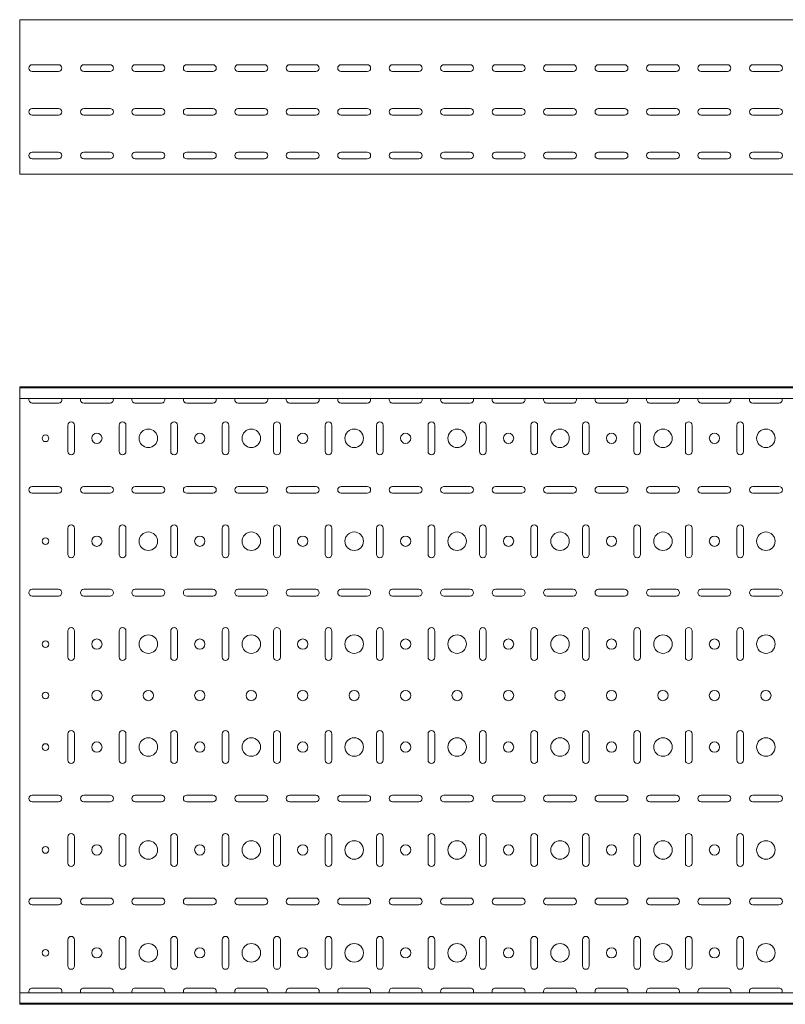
# Model space of a CAD drawing. Header units: millimetres. Extents: x -794 to 3872, y -6969 to -947.
# Tile 3 of 19: x 872 to 1616, y -6969 to -6012. Entities that reach past the tile are written whole.
import ezdxf

# ---------------------------------------------------------------- set-up
doc = ezdxf.new("R2010")
doc.units = ezdxf.units.MM

msp = doc.modelspace()

# ---------------------------------------------------------------- linework, layer by layer
at = {"color": 7, "linetype": 'Continuous', "lineweight": 15}
for p, q in [((3872.2, -6011.74), (872.2, -6011.74)), ((872.2, -6018.36), (872.2, -6011.74)), ((872.2, -6020.74), (872.2, -6018.36)), ((872.2, -6024.32), (872.2, -6020.74)), ((872.2, -6026.05), (872.2, -6024.32)), ((872.2, -6159.04), (872.2, -6026.05)), ((884.45, -6055.49), (909.95, -6055.49)), ((934.45, -6055.49), (959.95, -6055.49)), ((984.45, -6055.49), (1009.95, -6055.49)), ((1034.45, -6055.49), (1059.95, -6055.49)), ((1084.45, -6055.49), (1109.95, -6055.49)), ((1134.45, -6055.49), (1159.95, -6055.49)), ((1184.45, -6055.49), (1209.95, -6055.49)), ((1234.45, -6055.49), (1259.95, -6055.49)), ((1284.45, -6055.49), (1309.95, -6055.49)), ((1334.45, -6055.49), (1359.95, -6055.49)), ((1384.45, -6055.49), (1409.95, -6055.49)), ((1434.45, -6055.49), (1459.95, -6055.49)), ((1484.45, -6055.49), (1509.95, -6055.49)), ((1534.45, -6055.49), (1559.95, -6055.49)), ((1584.45, -6055.49), (1609.95, -6055.49)), ((909.95, -6061.99), (884.45, -6061.99)), ((959.95, -6061.99), (934.45, -6061.99)), ((1009.95, -6061.99), (984.45, -6061.99)), ((1059.95, -6061.99), (1034.45, -6061.99)), ((1109.95, -6061.99), (1084.45, -6061.99)), ((1159.95, -6061.99), (1134.45, -6061.99)), ((1209.95, -6061.99), (1184.45, -6061.99)), ((1259.95, -6061.99), (1234.45, -6061.99)), ((1309.95, -6061.99), (1284.45, -6061.99)), ((1359.95, -6061.99), (1334.45, -6061.99)), ((1409.95, -6061.99), (1384.45, -6061.99)), ((1459.95, -6061.99), (1434.45, -6061.99)), ((1509.95, -6061.99), (1484.45, -6061.99)), ((1559.95, -6061.99), (1534.45, -6061.99)), ((1609.95, -6061.99), (1584.45, -6061.99)), ((884.45, -6097.99), (909.95, -6097.99)), ((934.45, -6097.99), (959.95, -6097.99)), ((984.45, -6097.99), (1009.95, -6097.99)), ((1034.45, -6097.99), (1059.95, -6097.99)), ((1084.45, -6097.99), (1109.95, -6097.99)), ((1134.45, -6097.99), (1159.95, -6097.99)), ((1184.45, -6097.99), (1209.95, -6097.99)), ((1234.45, -6097.99), (1259.95, -6097.99)), ((1284.45, -6097.99), (1309.95, -6097.99)), ((1334.45, -6097.99), (1359.95, -6097.99)), ((1384.45, -6097.99), (1409.95, -6097.99)), ((1434.45, -6097.99), (1459.95, -6097.99)), ((1484.45, -6097.99), (1509.95, -6097.99)), ((1534.45, -6097.99), (1559.95, -6097.99)), ((1584.45, -6097.99), (1609.95, -6097.99)), ((909.95, -6104.49), (884.45, -6104.49)), ((959.95, -6104.49), (934.45, -6104.49)), ((1009.95, -6104.49), (984.45, -6104.49)), ((1059.95, -6104.49), (1034.45, -6104.49)), ((1109.95, -6104.49), (1084.45, -6104.49)), ((1159.95, -6104.49), (1134.45, -6104.49)), ((1209.95, -6104.49), (1184.45, -6104.49)), ((1259.95, -6104.49), (1234.45, -6104.49)), ((1309.95, -6104.49), (1284.45, -6104.49)), ((1359.95, -6104.49), (1334.45, -6104.49)), ((1409.95, -6104.49), (1384.45, -6104.49)), ((1459.95, -6104.49), (1434.45, -6104.49)), ((1509.95, -6104.49), (1484.45, -6104.49)), ((1559.95, -6104.49), (1534.45, -6104.49)), ((1609.95, -6104.49), (1584.45, -6104.49)), ((884.45, -6140.49), (909.95, -6140.49)), ((934.45, -6140.49), (959.95, -6140.49)), ((984.45, -6140.49), (1009.95, -6140.49)), ((1034.45, -6140.49), (1059.95, -6140.49)), ((1084.45, -6140.49), (1109.95, -6140.49)), ((1134.45, -6140.49), (1159.95, -6140.49)), ((1184.45, -6140.49), (1209.95, -6140.49)), ((1234.45, -6140.49), (1259.95, -6140.49)), ((1284.45, -6140.49), (1309.95, -6140.49)), ((1334.45, -6140.49), (1359.95, -6140.49)), ((1384.45, -6140.49), (1409.95, -6140.49)), ((1434.45, -6140.49), (1459.95, -6140.49)), ((1484.45, -6140.49), (1509.95, -6140.49)), ((1534.45, -6140.49), (1559.95, -6140.49)), ((1584.45, -6140.49), (1609.95, -6140.49)), ((909.95, -6146.99), (884.45, -6146.99)), ((959.95, -6146.99), (934.45, -6146.99)), ((1009.95, -6146.99), (984.45, -6146.99)), ((1059.95, -6146.99), (1034.45, -6146.99)), ((1109.95, -6146.99), (1084.45, -6146.99)), ((1159.95, -6146.99), (1134.45, -6146.99)), ((1209.95, -6146.99), (1184.45, -6146.99)), ((1259.95, -6146.99), (1234.45, -6146.99)), ((1309.95, -6146.99), (1284.45, -6146.99)), ((1359.95, -6146.99), (1334.45, -6146.99)), ((1409.95, -6146.99), (1384.45, -6146.99)), ((1459.95, -6146.99), (1434.45, -6146.99)), ((1509.95, -6146.99), (1484.45, -6146.99)), ((1559.95, -6146.99), (1534.45, -6146.99)), ((1609.95, -6146.99), (1584.45, -6146.99)), ((872.2, -6161.74), (872.2, -6159.04)), ((3872.2, -6161.74), (872.2, -6161.74)), ((3872.2, -6368.54), (872.2, -6368.54)), ((872.2, -6369.54), (872.2, -6368.54)), ((3872.2, -6369.54), (872.2, -6369.54)), ((872.2, -6378.01), (872.2, -6369.54)), ((872.2, -6379.75), (872.2, -6378.01)), ((3872.2, -6379.75), (872.2, -6379.75)), ((872.2, -6379.75), (872.2, -6957.33)), ((884.45, -6384.29), (909.95, -6384.29)), ((934.45, -6384.29), (959.95, -6384.29)), ((984.45, -6384.29), (1009.95, -6384.29)), ((1034.45, -6384.29), (1059.95, -6384.29)), ((1084.45, -6384.29), (1109.95, -6384.29)), ((1134.45, -6384.29), (1159.95, -6384.29)), ((1184.45, -6384.29), (1209.95, -6384.29)), ((1234.45, -6384.29), (1259.95, -6384.29)), ((1284.45, -6384.29), (1309.95, -6384.29)), ((1334.45, -6384.29), (1359.95, -6384.29)), ((1384.45, -6384.29), (1409.95, -6384.29)), ((1434.45, -6384.29), (1459.95, -6384.29)), ((1484.45, -6384.29), (1509.95, -6384.29)), ((1534.45, -6384.29), (1559.95, -6384.29)), ((1584.45, -6384.29), (1609.95, -6384.29)), ((918.95, -6405.79), (918.95, -6431.29)), ((925.45, -6431.29), (925.45, -6405.79)), ((968.95, -6405.79), (968.95, -6431.29)), ((975.45, -6431.29), (975.45, -6405.79)), ((1018.95, -6405.79), (1018.95, -6431.29)), ((1025.45, -6431.29), (1025.45, -6405.79)), ((1068.95, -6405.79), (1068.95, -6431.29)), ((1075.45, -6431.29), (1075.45, -6405.79)), ((1118.95, -6405.79), (1118.95, -6431.29)), ((1125.45, -6431.29), (1125.45, -6405.79)), ((1168.95, -6405.79), (1168.95, -6431.29)), ((1175.45, -6431.29), (1175.45, -6405.79)), ((1218.95, -6405.79), (1218.95, -6431.29)), ((1225.45, -6431.29), (1225.45, -6405.79)), ((1268.95, -6405.79), (1268.95, -6431.29)), ((1275.45, -6431.29), (1275.45, -6405.79)), ((1318.95, -6405.79), (1318.95, -6431.29)), ((1325.45, -6431.29), (1325.45, -6405.79)), ((1368.95, -6405.79), (1368.95, -6431.29)), ((1375.45, -6431.29), (1375.45, -6405.79)), ((1418.95, -6405.79), (1418.95, -6431.29)), ((1425.45, -6431.29), (1425.45, -6405.79)), ((1468.95, -6405.79), (1468.95, -6431.29)), ((1475.45, -6431.29), (1475.45, -6405.79)), ((1518.95, -6405.79), (1518.95, -6431.29)), ((1525.45, -6431.29), (1525.45, -6405.79)), ((1568.95, -6405.79), (1568.95, -6431.29)), ((1575.45, -6431.29), (1575.45, -6405.79)), ((909.95, -6465.29), (884.45, -6465.29)), ((959.95, -6465.29), (934.45, -6465.29)), ((1009.95, -6465.29), (984.45, -6465.29)), ((1059.95, -6465.29), (1034.45, -6465.29)), ((1109.95, -6465.29), (1084.45, -6465.29)), ((1159.95, -6465.29), (1134.45, -6465.29)), ((1209.95, -6465.29), (1184.45, -6465.29)), ((1259.95, -6465.29), (1234.45, -6465.29)), ((1309.95, -6465.29), (1284.45, -6465.29)), ((1359.95, -6465.29), (1334.45, -6465.29)), ((1409.95, -6465.29), (1384.45, -6465.29)), ((1459.95, -6465.29), (1434.45, -6465.29)), ((1509.95, -6465.29), (1484.45, -6465.29)), ((1559.95, -6465.29), (1534.45, -6465.29)), ((1609.95, -6465.29), (1584.45, -6465.29)), ((884.45, -6471.79), (909.95, -6471.79)), ((934.45, -6471.79), (959.95, -6471.79)), ((984.45, -6471.79), (1009.95, -6471.79)), ((1034.45, -6471.79), (1059.95, -6471.79)), ((1084.45, -6471.79), (1109.95, -6471.79)), ((1134.45, -6471.79), (1159.95, -6471.79)), ((1184.45, -6471.79), (1209.95, -6471.79)), ((1234.45, -6471.79), (1259.95, -6471.79)), ((1284.45, -6471.79), (1309.95, -6471.79)), ((1334.45, -6471.79), (1359.95, -6471.79)), ((1384.45, -6471.79), (1409.95, -6471.79)), ((1434.45, -6471.79), (1459.95, -6471.79)), ((1484.45, -6471.79), (1509.95, -6471.79)), ((1534.45, -6471.79), (1559.95, -6471.79)), ((1584.45, -6471.79), (1609.95, -6471.79)), ((918.95, -6505.79), (918.95, -6531.29)), ((925.45, -6531.29), (925.45, -6505.79)), ((968.95, -6505.79), (968.95, -6531.29)), ((975.45, -6531.29), (975.45, -6505.79)), ((1018.95, -6505.79), (1018.95, -6531.29)), ((1025.45, -6531.29), (1025.45, -6505.79)), ((1068.95, -6505.79), (1068.95, -6531.29)), ((1075.45, -6531.29), (1075.45, -6505.79)), ((1118.95, -6505.79), (1118.95, -6531.29)), ((1125.45, -6531.29), (1125.45, -6505.79)), ((1168.95, -6505.79), (1168.95, -6531.29)), ((1175.45, -6531.29), (1175.45, -6505.79)), ((1218.95, -6505.79), (1218.95, -6531.29)), ((1225.45, -6531.29), (1225.45, -6505.79)), ((1268.95, -6505.79), (1268.95, -6531.29)), ((1275.45, -6531.29), (1275.45, -6505.79)), ((1318.95, -6505.79), (1318.95, -6531.29)), ((1325.45, -6531.29), (1325.45, -6505.79)), ((1368.95, -6505.79), (1368.95, -6531.29)), ((1375.45, -6531.29), (1375.45, -6505.79)), ((1418.95, -6505.79), (1418.95, -6531.29)), ((1425.45, -6531.29), (1425.45, -6505.79)), ((1468.95, -6505.79), (1468.95, -6531.29)), ((1475.45, -6531.29), (1475.45, -6505.79)), ((1518.95, -6505.79), (1518.95, -6531.29)), ((1525.45, -6531.29), (1525.45, -6505.79)), ((1568.95, -6505.79), (1568.95, -6531.29)), ((1575.45, -6531.29), (1575.45, -6505.79)), ((909.95, -6565.29), (884.45, -6565.29)), ((884.45, -6571.79), (909.95, -6571.79)), ((959.95, -6565.29), (934.45, -6565.29)), ((934.45, -6571.79), (959.95, -6571.79)), ((1009.95, -6565.29), (984.45, -6565.29)), ((984.45, -6571.79), (1009.95, -6571.79)), ((1059.95, -6565.29), (1034.45, -6565.29)), ((1034.45, -6571.79), (1059.95, -6571.79)), ((1109.95, -6565.29), (1084.45, -6565.29)), ((1084.45, -6571.79), (1109.95, -6571.79)), ((1159.95, -6565.29), (1134.45, -6565.29)), ((1134.45, -6571.79), (1159.95, -6571.79)), ((1209.95, -6565.29), (1184.45, -6565.29)), ((1184.45, -6571.79), (1209.95, -6571.79)), ((1259.95, -6565.29), (1234.45, -6565.29)), ((1234.45, -6571.79), (1259.95, -6571.79)), ((1309.95, -6565.29), (1284.45, -6565.29)), ((1284.45, -6571.79), (1309.95, -6571.79)), ((1359.95, -6565.29), (1334.45, -6565.29)), ((1334.45, -6571.79), (1359.95, -6571.79)), ((1409.95, -6565.29), (1384.45, -6565.29)), ((1384.45, -6571.79), (1409.95, -6571.79)), ((1459.95, -6565.29), (1434.45, -6565.29)), ((1434.45, -6571.79), (1459.95, -6571.79)), ((1509.95, -6565.29), (1484.45, -6565.29)), ((1484.45, -6571.79), (1509.95, -6571.79)), ((1559.95, -6565.29), (1534.45, -6565.29)), ((1534.45, -6571.79), (1559.95, -6571.79)), ((1609.95, -6565.29), (1584.45, -6565.29)), ((1584.45, -6571.79), (1609.95, -6571.79)), ((918.95, -6605.79), (918.95, -6631.29)), ((925.45, -6631.29), (925.45, -6605.79)), ((968.95, -6605.79), (968.95, -6631.29)), ((975.45, -6631.29), (975.45, -6605.79)), ((1018.95, -6605.79), (1018.95, -6631.29)), ((1025.45, -6631.29), (1025.45, -6605.79)), ((1068.95, -6605.79), (1068.95, -6631.29)), ((1075.45, -6631.29), (1075.45, -6605.79)), ((1118.95, -6605.79), (1118.95, -6631.29)), ((1125.45, -6631.29), (1125.45, -6605.79)), ((1168.95, -6605.79), (1168.95, -6631.29)), ((1175.45, -6631.29), (1175.45, -6605.79)), ((1218.95, -6605.79), (1218.95, -6631.29)), ((1225.45, -6631.29), (1225.45, -6605.79)), ((1268.95, -6605.79), (1268.95, -6631.29)), ((1275.45, -6631.29), (1275.45, -6605.79)), ((1318.95, -6605.79), (1318.95, -6631.29)), ((1325.45, -6631.29), (1325.45, -6605.79)), ((1368.95, -6605.79), (1368.95, -6631.29)), ((1375.45, -6631.29), (1375.45, -6605.79)), ((1418.95, -6605.79), (1418.95, -6631.29)), ((1425.45, -6631.29), (1425.45, -6605.79)), ((1468.95, -6605.79), (1468.95, -6631.29)), ((1475.45, -6631.29), (1475.45, -6605.79)), ((1518.95, -6605.79), (1518.95, -6631.29)), ((1525.45, -6631.29), (1525.45, -6605.79)), ((1568.95, -6605.79), (1568.95, -6631.29)), ((1575.45, -6631.29), (1575.45, -6605.79)), ((918.95, -6705.79), (918.95, -6731.29)), ((925.45, -6731.29), (925.45, -6705.79)), ((968.95, -6705.79), (968.95, -6731.29)), ((975.45, -6731.29), (975.45, -6705.79)), ((1018.95, -6705.79), (1018.95, -6731.29)), ((1025.45, -6731.29), (1025.45, -6705.79)), ((1068.95, -6705.79), (1068.95, -6731.29)), ((1075.45, -6731.29), (1075.45, -6705.79)), ((1118.95, -6705.79), (1118.95, -6731.29)), ((1125.45, -6731.29), (1125.45, -6705.79)), ((1168.95, -6705.79), (1168.95, -6731.29)), ((1175.45, -6731.29), (1175.45, -6705.79)), ((1218.95, -6705.79), (1218.95, -6731.29)), ((1225.45, -6731.29), (1225.45, -6705.79)), ((1268.95, -6705.79), (1268.95, -6731.29)), ((1275.45, -6731.29), (1275.45, -6705.79)), ((1318.95, -6705.79), (1318.95, -6731.29)), ((1325.45, -6731.29), (1325.45, -6705.79)), ((1368.95, -6705.79), (1368.95, -6731.29)), ((1375.45, -6731.29), (1375.45, -6705.79)), ((1418.95, -6705.79), (1418.95, -6731.29)), ((1425.45, -6731.29), (1425.45, -6705.79)), ((1468.95, -6705.79), (1468.95, -6731.29)), ((1475.45, -6731.29), (1475.45, -6705.79)), ((1518.95, -6705.79), (1518.95, -6731.29)), ((1525.45, -6731.29), (1525.45, -6705.79)), ((1568.95, -6705.79), (1568.95, -6731.29)), ((1575.45, -6731.29), (1575.45, -6705.79)), ((909.95, -6765.29), (884.45, -6765.29)), ((884.45, -6771.79), (909.95, -6771.79)), ((959.95, -6765.29), (934.45, -6765.29)), ((934.45, -6771.79), (959.95, -6771.79)), ((1009.95, -6765.29), (984.45, -6765.29)), ((984.45, -6771.79), (1009.95, -6771.79)), ((1059.95, -6765.29), (1034.45, -6765.29)), ((1034.45, -6771.79), (1059.95, -6771.79)), ((1109.95, -6765.29), (1084.45, -6765.29)), ((1084.45, -6771.79), (1109.95, -6771.79)), ((1159.95, -6765.29), (1134.45, -6765.29)), ((1134.45, -6771.79), (1159.95, -6771.79)), ((1209.95, -6765.29), (1184.45, -6765.29)), ((1184.45, -6771.79), (1209.95, -6771.79)), ((1259.95, -6765.29), (1234.45, -6765.29)), ((1234.45, -6771.79), (1259.95, -6771.79)), ((1309.95, -6765.29), (1284.45, -6765.29)), ((1284.45, -6771.79), (1309.95, -6771.79)), ((1359.95, -6765.29), (1334.45, -6765.29)), ((1334.45, -6771.79), (1359.95, -6771.79)), ((1409.95, -6765.29), (1384.45, -6765.29)), ((1384.45, -6771.79), (1409.95, -6771.79)), ((1459.95, -6765.29), (1434.45, -6765.29)), ((1434.45, -6771.79), (1459.95, -6771.79)), ((1509.95, -6765.29), (1484.45, -6765.29)), ((1484.45, -6771.79), (1509.95, -6771.79)), ((1559.95, -6765.29), (1534.45, -6765.29)), ((1534.45, -6771.79), (1559.95, -6771.79)), ((1609.95, -6765.29), (1584.45, -6765.29)), ((1584.45, -6771.79), (1609.95, -6771.79)), ((918.95, -6805.79), (918.95, -6831.29)), ((925.45, -6831.29), (925.45, -6805.79)), ((968.95, -6805.79), (968.95, -6831.29)), ((975.45, -6831.29), (975.45, -6805.79)), ((1018.95, -6805.79), (1018.95, -6831.29)), ((1025.45, -6831.29), (1025.45, -6805.79)), ((1068.95, -6805.79), (1068.95, -6831.29)), ((1075.45, -6831.29), (1075.45, -6805.79)), ((1118.95, -6805.79), (1118.95, -6831.29)), ((1125.45, -6831.29), (1125.45, -6805.79)), ((1168.95, -6805.79), (1168.95, -6831.29)), ((1175.45, -6831.29), (1175.45, -6805.79)), ((1218.95, -6805.79), (1218.95, -6831.29)), ((1225.45, -6831.29), (1225.45, -6805.79)), ((1268.95, -6805.79), (1268.95, -6831.29)), ((1275.45, -6831.29), (1275.45, -6805.79)), ((1318.95, -6805.79), (1318.95, -6831.29)), ((1325.45, -6831.29), (1325.45, -6805.79)), ((1368.95, -6805.79), (1368.95, -6831.29)), ((1375.45, -6831.29), (1375.45, -6805.79)), ((1418.95, -6805.79), (1418.95, -6831.29)), ((1425.45, -6831.29), (1425.45, -6805.79)), ((1468.95, -6805.79), (1468.95, -6831.29)), ((1475.45, -6831.29), (1475.45, -6805.79)), ((1518.95, -6805.79), (1518.95, -6831.29)), ((1525.45, -6831.29), (1525.45, -6805.79)), ((1568.95, -6805.79), (1568.95, -6831.29)), ((1575.45, -6831.29), (1575.45, -6805.79)), ((909.95, -6865.29), (884.45, -6865.29)), ((959.95, -6865.29), (934.45, -6865.29)), ((1009.95, -6865.29), (984.45, -6865.29)), ((1059.95, -6865.29), (1034.45, -6865.29)), ((1109.95, -6865.29), (1084.45, -6865.29)), ((1159.95, -6865.29), (1134.45, -6865.29)), ((1209.95, -6865.29), (1184.45, -6865.29)), ((1259.95, -6865.29), (1234.45, -6865.29)), ((1309.95, -6865.29), (1284.45, -6865.29)), ((1359.95, -6865.29), (1334.45, -6865.29)), ((1409.95, -6865.29), (1384.45, -6865.29)), ((1459.95, -6865.29), (1434.45, -6865.29)), ((1509.95, -6865.29), (1484.45, -6865.29)), ((1559.95, -6865.29), (1534.45, -6865.29)), ((1609.95, -6865.29), (1584.45, -6865.29)), ((884.45, -6871.79), (909.95, -6871.79)), ((934.45, -6871.79), (959.95, -6871.79)), ((984.45, -6871.79), (1009.95, -6871.79)), ((1034.45, -6871.79), (1059.95, -6871.79)), ((1084.45, -6871.79), (1109.95, -6871.79)), ((1134.45, -6871.79), (1159.95, -6871.79)), ((1184.45, -6871.79), (1209.95, -6871.79)), ((1234.45, -6871.79), (1259.95, -6871.79)), ((1284.45, -6871.79), (1309.95, -6871.79)), ((1334.45, -6871.79), (1359.95, -6871.79)), ((1384.45, -6871.79), (1409.95, -6871.79)), ((1434.45, -6871.79), (1459.95, -6871.79)), ((1484.45, -6871.79), (1509.95, -6871.79)), ((1534.45, -6871.79), (1559.95, -6871.79)), ((1584.45, -6871.79), (1609.95, -6871.79)), ((918.95, -6905.79), (918.95, -6931.29)), ((925.45, -6931.29), (925.45, -6905.79)), ((968.95, -6905.79), (968.95, -6931.29)), ((975.45, -6931.29), (975.45, -6905.79)), ((1018.95, -6905.79), (1018.95, -6931.29)), ((1025.45, -6931.29), (1025.45, -6905.79)), ((1068.95, -6905.79), (1068.95, -6931.29)), ((1075.45, -6931.29), (1075.45, -6905.79)), ((1118.95, -6905.79), (1118.95, -6931.29)), ((1125.45, -6931.29), (1125.45, -6905.79)), ((1168.95, -6905.79), (1168.95, -6931.29)), ((1175.45, -6931.29), (1175.45, -6905.79)), ((1218.95, -6905.79), (1218.95, -6931.29)), ((1225.45, -6931.29), (1225.45, -6905.79)), ((1268.95, -6905.79), (1268.95, -6931.29)), ((1275.45, -6931.29), (1275.45, -6905.79)), ((1318.95, -6905.79), (1318.95, -6931.29)), ((1325.45, -6931.29), (1325.45, -6905.79)), ((1368.95, -6905.79), (1368.95, -6931.29)), ((1375.45, -6931.29), (1375.45, -6905.79)), ((1418.95, -6905.79), (1418.95, -6931.29)), ((1425.45, -6931.29), (1425.45, -6905.79)), ((1468.95, -6905.79), (1468.95, -6931.29)), ((1475.45, -6931.29), (1475.45, -6905.79)), ((1518.95, -6905.79), (1518.95, -6931.29)), ((1525.45, -6931.29), (1525.45, -6905.79)), ((1568.95, -6905.79), (1568.95, -6931.29)), ((1575.45, -6931.29), (1575.45, -6905.79)), ((909.95, -6952.79), (884.45, -6952.79)), ((959.95, -6952.79), (934.45, -6952.79)), ((1009.95, -6952.79), (984.45, -6952.79)), ((1059.95, -6952.79), (1034.45, -6952.79)), ((1109.95, -6952.79), (1084.45, -6952.79)), ((1159.95, -6952.79), (1134.45, -6952.79)), ((1209.95, -6952.79), (1184.45, -6952.79)), ((1259.95, -6952.79), (1234.45, -6952.79)), ((1309.95, -6952.79), (1284.45, -6952.79)), ((1359.95, -6952.79), (1334.45, -6952.79)), ((1409.95, -6952.79), (1384.45, -6952.79)), ((1459.95, -6952.79), (1434.45, -6952.79)), ((1509.95, -6952.79), (1484.45, -6952.79)), ((1559.95, -6952.79), (1534.45, -6952.79)), ((1609.95, -6952.79), (1584.45, -6952.79)), ((3872.2, -6957.33), (872.2, -6957.33)), ((872.2, -6959.07), (872.2, -6957.33)), ((872.2, -6967.54), (872.2, -6959.07)), ((872.2, -6967.54), (3872.2, -6967.54)), ((872.2, -6968.54), (872.2, -6967.54)), ((3872.2, -6968.54), (872.2, -6968.54))]:
    msp.add_line(p, q, dxfattribs=at)
for centre, radius in [((997.2, -6418.54), 9), ((1097.2, -6418.54), 9), ((1197.2, -6418.54), 9), ((1297.2, -6418.54), 9), ((1397.2, -6418.54), 9), ((1497.2, -6418.54), 9), ((1597.2, -6418.54), 9), ((897.2, -6418.54), 3.25), ((947.2, -6418.54), 5), ((1047.2, -6418.54), 5), ((1147.2, -6418.54), 5), ((1247.2, -6418.54), 5), ((1347.2, -6418.54), 5), ((1447.2, -6418.54), 5), ((1547.2, -6418.54), 5), ((897.2, -6518.54), 3.25), ((947.2, -6518.54), 5), ((997.2, -6518.54), 9), ((1047.2, -6518.54), 5), ((1097.2, -6518.54), 9), ((1147.2, -6518.54), 5), ((1197.2, -6518.54), 9), ((1247.2, -6518.54), 5), ((1297.2, -6518.54), 9), ((1347.2, -6518.54), 5), ((1397.2, -6518.54), 9), ((1447.2, -6518.54), 5), ((1497.2, -6518.54), 9), ((1547.2, -6518.54), 5), ((1597.2, -6518.54), 9), ((997.2, -6618.54), 9), ((1097.2, -6618.54), 9), ((1197.2, -6618.54), 9), ((1297.2, -6618.54), 9), ((1397.2, -6618.54), 9), ((1497.2, -6618.54), 9), ((1597.2, -6618.54), 9), ((897.2, -6618.54), 3.25), ((947.2, -6618.54), 5), ((1047.2, -6618.54), 5), ((1147.2, -6618.54), 5), ((1247.2, -6618.54), 5), ((1347.2, -6618.54), 5), ((1447.2, -6618.54), 5), ((1547.2, -6618.54), 5), ((897.2, -6668.54), 3.25), ((947.2, -6668.54), 5), ((997.2, -6668.54), 5), ((1047.2, -6668.54), 5), ((1097.2, -6668.54), 5), ((1147.2, -6668.54), 5), ((1197.2, -6668.54), 5), ((1247.2, -6668.54), 5), ((1297.2, -6668.54), 5), ((1347.2, -6668.54), 5), ((1397.2, -6668.54), 5), ((1447.2, -6668.54), 5), ((1497.2, -6668.54), 5), ((1547.2, -6668.54), 5), ((1597.2, -6668.54), 5), ((897.2, -6718.54), 3.25), ((947.2, -6718.54), 5), ((997.2, -6718.54), 9), ((1047.2, -6718.54), 5), ((1097.2, -6718.54), 9), ((1147.2, -6718.54), 5), ((1197.2, -6718.54), 9), ((1247.2, -6718.54), 5), ((1297.2, -6718.54), 9), ((1347.2, -6718.54), 5), ((1397.2, -6718.54), 9), ((1447.2, -6718.54), 5), ((1497.2, -6718.54), 9), ((1547.2, -6718.54), 5), ((1597.2, -6718.54), 9), ((997.2, -6818.54), 9), ((1097.2, -6818.54), 9), ((1197.2, -6818.54), 9), ((1297.2, -6818.54), 9), ((1397.2, -6818.54), 9), ((1497.2, -6818.54), 9), ((1597.2, -6818.54), 9), ((897.2, -6818.54), 3.25), ((947.2, -6818.54), 5), ((1047.2, -6818.54), 5), ((1147.2, -6818.54), 5), ((1247.2, -6818.54), 5), ((1347.2, -6818.54), 5), ((1447.2, -6818.54), 5), ((1547.2, -6818.54), 5), ((897.2, -6918.54), 3.25), ((947.2, -6918.54), 5), ((997.2, -6918.54), 9), ((1047.2, -6918.54), 5), ((1097.2, -6918.54), 9), ((1147.2, -6918.54), 5), ((1197.2, -6918.54), 9), ((1247.2, -6918.54), 5), ((1297.2, -6918.54), 9), ((1347.2, -6918.54), 5), ((1397.2, -6918.54), 9), ((1447.2, -6918.54), 5), ((1497.2, -6918.54), 9), ((1547.2, -6918.54), 5), ((1597.2, -6918.54), 9)]:
    msp.add_circle(centre, radius, dxfattribs=at)
for centre, start, end in [((884.45, -6058.74), 90, 270), ((909.95, -6058.74), 270, 90), ((934.45, -6058.74), 90, 270), ((959.95, -6058.74), 270, 90), ((984.45, -6058.74), 90, 270), ((1009.95, -6058.74), 270, 90), ((1034.45, -6058.74), 90, 270), ((1059.95, -6058.74), 270, 90), ((1084.45, -6058.74), 90, 270), ((1109.95, -6058.74), 270, 90), ((1134.45, -6058.74), 90, 270), ((1159.95, -6058.74), 270, 90), ((1184.45, -6058.74), 90, 270), ((1209.95, -6058.74), 270, 90), ((1234.45, -6058.74), 90, 270), ((1259.95, -6058.74), 270, 90), ((1284.45, -6058.74), 90, 270), ((1309.95, -6058.74), 270, 90), ((1334.45, -6058.74), 90, 270), ((1359.95, -6058.74), 270, 90), ((1384.45, -6058.74), 90, 270), ((1409.95, -6058.74), 270, 90), ((1434.45, -6058.74), 90, 270), ((1459.95, -6058.74), 270, 90), ((1484.45, -6058.74), 90, 270), ((1509.95, -6058.74), 270, 90), ((1534.45, -6058.74), 90, 270), ((1559.95, -6058.74), 270, 90), ((1584.45, -6058.74), 90, 270), ((1609.95, -6058.74), 270, 90), ((884.45, -6101.24), 90, 270), ((909.95, -6101.24), 270, 90), ((934.45, -6101.24), 90, 270), ((959.95, -6101.24), 270, 90), ((984.45, -6101.24), 90, 270), ((1009.95, -6101.24), 270, 90), ((1034.45, -6101.24), 90, 270), ((1059.95, -6101.24), 270, 90), ((1084.45, -6101.24), 90, 270), ((1109.95, -6101.24), 270, 90), ((1134.45, -6101.24), 90, 270), ((1159.95, -6101.24), 270, 90), ((1184.45, -6101.24), 90, 270), ((1209.95, -6101.24), 270, 90), ((1234.45, -6101.24), 90, 270), ((1259.95, -6101.24), 270, 90), ((1284.45, -6101.24), 90, 270), ((1309.95, -6101.24), 270, 90), ((1334.45, -6101.24), 90, 270), ((1359.95, -6101.24), 270, 90), ((1384.45, -6101.24), 90, 270), ((1409.95, -6101.24), 270, 90), ((1434.45, -6101.24), 90, 270), ((1459.95, -6101.24), 270, 90), ((1484.45, -6101.24), 90, 270), ((1509.95, -6101.24), 270, 90), ((1534.45, -6101.24), 90, 270), ((1559.95, -6101.24), 270, 90), ((1584.45, -6101.24), 90, 270), ((1609.95, -6101.24), 270, 90), ((884.45, -6143.74), 90, 270), ((909.95, -6143.74), 270, 90), ((934.45, -6143.74), 90, 270), ((959.95, -6143.74), 270, 90), ((984.45, -6143.74), 90, 270), ((1009.95, -6143.74), 270, 90), ((1034.45, -6143.74), 90, 270), ((1059.95, -6143.74), 270, 90), ((1084.45, -6143.74), 90, 270), ((1109.95, -6143.74), 270, 90), ((1134.45, -6143.74), 90, 270), ((1159.95, -6143.74), 270, 90), ((1184.45, -6143.74), 90, 270), ((1209.95, -6143.74), 270, 90), ((1234.45, -6143.74), 90, 270), ((1259.95, -6143.74), 270, 90), ((1284.45, -6143.74), 90, 270), ((1309.95, -6143.74), 270, 90), ((1334.45, -6143.74), 90, 270), ((1359.95, -6143.74), 270, 90), ((1384.45, -6143.74), 90, 270), ((1409.95, -6143.74), 270, 90), ((1434.45, -6143.74), 90, 270), ((1459.95, -6143.74), 270, 90), ((1484.45, -6143.74), 90, 270), ((1509.95, -6143.74), 270, 90), ((1534.45, -6143.74), 90, 270), ((1559.95, -6143.74), 270, 90), ((1584.45, -6143.74), 90, 270), ((1609.95, -6143.74), 270, 90), ((884.45, -6381.04), 156.64793, 270), ((909.95, -6381.04), 270, 23.35207), ((934.45, -6381.04), 156.64793, 270), ((959.95, -6381.04), 270, 23.35207), ((984.45, -6381.04), 156.64793, 270), ((1009.95, -6381.04), 270, 23.35207), ((1034.45, -6381.04), 156.64793, 270), ((1059.95, -6381.04), 270, 23.35207), ((1084.45, -6381.04), 156.64793, 270), ((1109.95, -6381.04), 270, 23.35207), ((1134.45, -6381.04), 156.64793, 270), ((1159.95, -6381.04), 270, 23.35207), ((1184.45, -6381.04), 156.64793, 270), ((1209.95, -6381.04), 270, 23.35207), ((1234.45, -6381.04), 156.64793, 270), ((1259.95, -6381.04), 270, 23.35207), ((1284.45, -6381.04), 156.64793, 270), ((1309.95, -6381.04), 270, 23.35207), ((1334.45, -6381.04), 156.64793, 270), ((1359.95, -6381.04), 270, 23.35207), ((1384.45, -6381.04), 156.64793, 270), ((1409.95, -6381.04), 270, 23.35207), ((1434.45, -6381.04), 156.64793, 270), ((1459.95, -6381.04), 270, 23.35207), ((1484.45, -6381.04), 156.64793, 270), ((1509.95, -6381.04), 270, 23.35207), ((1534.45, -6381.04), 156.64793, 270), ((1559.95, -6381.04), 270, 23.35207), ((1584.45, -6381.04), 156.64793, 270), ((1609.95, -6381.04), 270, 23.35207), ((922.2, -6405.79), 0, 180), ((972.2, -6405.79), 0, 180), ((1022.2, -6405.79), 0, 180), ((1072.2, -6405.79), 0, 180), ((1122.2, -6405.79), 0, 180), ((1172.2, -6405.79), 0, 180), ((1222.2, -6405.79), 0, 180), ((1272.2, -6405.79), 0, 180), ((1322.2, -6405.79), 0, 180), ((1372.2, -6405.79), 0, 180), ((1422.2, -6405.79), 0, 180), ((1472.2, -6405.79), 0, 180), ((1522.2, -6405.79), 0, 180), ((1572.2, -6405.79), 0, 180), ((922.2, -6431.29), 180, 0), ((972.2, -6431.29), 180, 0), ((1022.2, -6431.29), 180, 0), ((1072.2, -6431.29), 180, 0), ((1122.2, -6431.29), 180, 0), ((1172.2, -6431.29), 180, 0), ((1222.2, -6431.29), 180, 0), ((1272.2, -6431.29), 180, 0), ((1322.2, -6431.29), 180, 0), ((1372.2, -6431.29), 180, 0), ((1422.2, -6431.29), 180, 0), ((1472.2, -6431.29), 180, 0), ((1522.2, -6431.29), 180, 0), ((1572.2, -6431.29), 180, 0), ((884.45, -6468.54), 90, 270), ((909.95, -6468.54), 270, 90), ((934.45, -6468.54), 90, 270), ((959.95, -6468.54), 270, 90), ((984.45, -6468.54), 90, 270), ((1009.95, -6468.54), 270, 90), ((1034.45, -6468.54), 90, 270), ((1059.95, -6468.54), 270, 90), ((1084.45, -6468.54), 90, 270), ((1109.95, -6468.54), 270, 90), ((1134.45, -6468.54), 90, 270), ((1159.95, -6468.54), 270, 90), ((1184.45, -6468.54), 90, 270), ((1209.95, -6468.54), 270, 90), ((1234.45, -6468.54), 90, 270), ((1259.95, -6468.54), 270, 90), ((1284.45, -6468.54), 90, 270), ((1309.95, -6468.54), 270, 90), ((1334.45, -6468.54), 90, 270), ((1359.95, -6468.54), 270, 90), ((1384.45, -6468.54), 90, 270), ((1409.95, -6468.54), 270, 90), ((1434.45, -6468.54), 90, 270), ((1459.95, -6468.54), 270, 90), ((1484.45, -6468.54), 90, 270), ((1509.95, -6468.54), 270, 90), ((1534.45, -6468.54), 90, 270), ((1559.95, -6468.54), 270, 90), ((1584.45, -6468.54), 90, 270), ((1609.95, -6468.54), 270, 90), ((922.2, -6505.79), 0, 180), ((972.2, -6505.79), 0, 180), ((1022.2, -6505.79), 0, 180), ((1072.2, -6505.79), 0, 180), ((1122.2, -6505.79), 0, 180), ((1172.2, -6505.79), 0, 180), ((1222.2, -6505.79), 0, 180), ((1272.2, -6505.79), 0, 180), ((1322.2, -6505.79), 0, 180), ((1372.2, -6505.79), 0, 180), ((1422.2, -6505.79), 0, 180), ((1472.2, -6505.79), 0, 180), ((1522.2, -6505.79), 0, 180), ((1572.2, -6505.79), 0, 180), ((922.2, -6531.29), 180, 0), ((972.2, -6531.29), 180, 0), ((1022.2, -6531.29), 180, 0), ((1072.2, -6531.29), 180, 0), ((1122.2, -6531.29), 180, 0), ((1172.2, -6531.29), 180, 0), ((1222.2, -6531.29), 180, 0), ((1272.2, -6531.29), 180, 0), ((1322.2, -6531.29), 180, 0), ((1372.2, -6531.29), 180, 0), ((1422.2, -6531.29), 180, 0), ((1472.2, -6531.29), 180, 0), ((1522.2, -6531.29), 180, 0), ((1572.2, -6531.29), 180, 0), ((884.45, -6568.54), 90, 270), ((909.95, -6568.54), 270, 90), ((934.45, -6568.54), 90, 270), ((959.95, -6568.54), 270, 90), ((984.45, -6568.54), 90, 270), ((1009.95, -6568.54), 270, 90), ((1034.45, -6568.54), 90, 270), ((1059.95, -6568.54), 270, 90), ((1084.45, -6568.54), 90, 270), ((1109.95, -6568.54), 270, 90), ((1134.45, -6568.54), 90, 270), ((1159.95, -6568.54), 270, 90), ((1184.45, -6568.54), 90, 270), ((1209.95, -6568.54), 270, 90), ((1234.45, -6568.54), 90, 270), ((1259.95, -6568.54), 270, 90), ((1284.45, -6568.54), 90, 270), ((1309.95, -6568.54), 270, 90), ((1334.45, -6568.54), 90, 270), ((1359.95, -6568.54), 270, 90), ((1384.45, -6568.54), 90, 270), ((1409.95, -6568.54), 270, 90), ((1434.45, -6568.54), 90, 270), ((1459.95, -6568.54), 270, 90), ((1484.45, -6568.54), 90, 270), ((1509.95, -6568.54), 270, 90), ((1534.45, -6568.54), 90, 270), ((1559.95, -6568.54), 270, 90), ((1584.45, -6568.54), 90, 270), ((1609.95, -6568.54), 270, 90), ((922.2, -6605.79), 0, 180), ((972.2, -6605.79), 0, 180), ((1022.2, -6605.79), 0, 180), ((1072.2, -6605.79), 0, 180), ((1122.2, -6605.79), 0, 180), ((1172.2, -6605.79), 0, 180), ((1222.2, -6605.79), 0, 180), ((1272.2, -6605.79), 0, 180), ((1322.2, -6605.79), 0, 180), ((1372.2, -6605.79), 0, 180), ((1422.2, -6605.79), 0, 180), ((1472.2, -6605.79), 0, 180), ((1522.2, -6605.79), 0, 180), ((1572.2, -6605.79), 0, 180), ((922.2, -6631.29), 180, 0), ((972.2, -6631.29), 180, 0), ((1022.2, -6631.29), 180, 0), ((1072.2, -6631.29), 180, 0), ((1122.2, -6631.29), 180, 0), ((1172.2, -6631.29), 180, 0), ((1222.2, -6631.29), 180, 0), ((1272.2, -6631.29), 180, 0), ((1322.2, -6631.29), 180, 0), ((1372.2, -6631.29), 180, 0), ((1422.2, -6631.29), 180, 0), ((1472.2, -6631.29), 180, 0), ((1522.2, -6631.29), 180, 0), ((1572.2, -6631.29), 180, 0), ((922.2, -6705.79), 0, 180), ((972.2, -6705.79), 0, 180), ((1022.2, -6705.79), 0, 180), ((1072.2, -6705.79), 0, 180), ((1122.2, -6705.79), 0, 180), ((1172.2, -6705.79), 0, 180), ((1222.2, -6705.79), 0, 180), ((1272.2, -6705.79), 0, 180), ((1322.2, -6705.79), 0, 180), ((1372.2, -6705.79), 0, 180), ((1422.2, -6705.79), 0, 180), ((1472.2, -6705.79), 0, 180), ((1522.2, -6705.79), 0, 180), ((1572.2, -6705.79), 0, 180), ((922.2, -6731.29), 180, 0), ((972.2, -6731.29), 180, 0), ((1022.2, -6731.29), 180, 0), ((1072.2, -6731.29), 180, 0), ((1122.2, -6731.29), 180, 0), ((1172.2, -6731.29), 180, 0), ((1222.2, -6731.29), 180, 0), ((1272.2, -6731.29), 180, 0), ((1322.2, -6731.29), 180, 0), ((1372.2, -6731.29), 180, 0), ((1422.2, -6731.29), 180, 0), ((1472.2, -6731.29), 180, 0), ((1522.2, -6731.29), 180, 0), ((1572.2, -6731.29), 180, 0), ((884.45, -6768.54), 90, 270), ((909.95, -6768.54), 270, 90), ((934.45, -6768.54), 90, 270), ((959.95, -6768.54), 270, 90), ((984.45, -6768.54), 90, 270), ((1009.95, -6768.54), 270, 90), ((1034.45, -6768.54), 90, 270), ((1059.95, -6768.54), 270, 90), ((1084.45, -6768.54), 90, 270), ((1109.95, -6768.54), 270, 90), ((1134.45, -6768.54), 90, 270), ((1159.95, -6768.54), 270, 90), ((1184.45, -6768.54), 90, 270), ((1209.95, -6768.54), 270, 90), ((1234.45, -6768.54), 90, 270), ((1259.95, -6768.54), 270, 90), ((1284.45, -6768.54), 90, 270), ((1309.95, -6768.54), 270, 90), ((1334.45, -6768.54), 90, 270), ((1359.95, -6768.54), 270, 90), ((1384.45, -6768.54), 90, 270), ((1409.95, -6768.54), 270, 90), ((1434.45, -6768.54), 90, 270), ((1459.95, -6768.54), 270, 90), ((1484.45, -6768.54), 90, 270), ((1509.95, -6768.54), 270, 90), ((1534.45, -6768.54), 90, 270), ((1559.95, -6768.54), 270, 90), ((1584.45, -6768.54), 90, 270), ((1609.95, -6768.54), 270, 90), ((922.2, -6805.79), 0, 180), ((972.2, -6805.79), 0, 180), ((1022.2, -6805.79), 0, 180), ((1072.2, -6805.79), 0, 180), ((1122.2, -6805.79), 0, 180), ((1172.2, -6805.79), 0, 180), ((1222.2, -6805.79), 0, 180), ((1272.2, -6805.79), 0, 180), ((1322.2, -6805.79), 0, 180), ((1372.2, -6805.79), 0, 180), ((1422.2, -6805.79), 0, 180), ((1472.2, -6805.79), 0, 180), ((1522.2, -6805.79), 0, 180), ((1572.2, -6805.79), 0, 180), ((922.2, -6831.29), 180, 0), ((972.2, -6831.29), 180, 0), ((1022.2, -6831.29), 180, 0), ((1072.2, -6831.29), 180, 0), ((1122.2, -6831.29), 180, 0), ((1172.2, -6831.29), 180, 0), ((1222.2, -6831.29), 180, 0), ((1272.2, -6831.29), 180, 0), ((1322.2, -6831.29), 180, 0), ((1372.2, -6831.29), 180, 0), ((1422.2, -6831.29), 180, 0), ((1472.2, -6831.29), 180, 0), ((1522.2, -6831.29), 180, 0), ((1572.2, -6831.29), 180, 0), ((884.45, -6868.54), 90, 270), ((909.95, -6868.54), 270, 90), ((934.45, -6868.54), 90, 270), ((959.95, -6868.54), 270, 90), ((984.45, -6868.54), 90, 270), ((1009.95, -6868.54), 270, 90), ((1034.45, -6868.54), 90, 270), ((1059.95, -6868.54), 270, 90), ((1084.45, -6868.54), 90, 270), ((1109.95, -6868.54), 270, 90), ((1134.45, -6868.54), 90, 270), ((1159.95, -6868.54), 270, 90), ((1184.45, -6868.54), 90, 270), ((1209.95, -6868.54), 270, 90), ((1234.45, -6868.54), 90, 270), ((1259.95, -6868.54), 270, 90), ((1284.45, -6868.54), 90, 270), ((1309.95, -6868.54), 270, 90), ((1334.45, -6868.54), 90, 270), ((1359.95, -6868.54), 270, 90), ((1384.45, -6868.54), 90, 270), ((1409.95, -6868.54), 270, 90), ((1434.45, -6868.54), 90, 270), ((1459.95, -6868.54), 270, 90), ((1484.45, -6868.54), 90, 270), ((1509.95, -6868.54), 270, 90), ((1534.45, -6868.54), 90, 270), ((1559.95, -6868.54), 270, 90), ((1584.45, -6868.54), 90, 270), ((1609.95, -6868.54), 270, 90), ((922.2, -6905.79), 0, 180), ((972.2, -6905.79), 0, 180), ((1022.2, -6905.79), 0, 180), ((1072.2, -6905.79), 0, 180), ((1122.2, -6905.79), 0, 180), ((1172.2, -6905.79), 0, 180), ((1222.2, -6905.79), 0, 180), ((1272.2, -6905.79), 0, 180), ((1322.2, -6905.79), 0, 180), ((1372.2, -6905.79), 0, 180), ((1422.2, -6905.79), 0, 180), ((1472.2, -6905.79), 0, 180), ((1522.2, -6905.79), 0, 180), ((1572.2, -6905.79), 0, 180), ((922.2, -6931.29), 180, 0), ((972.2, -6931.29), 180, 0), ((1022.2, -6931.29), 180, 0), ((1072.2, -6931.29), 180, 0), ((1122.2, -6931.29), 180, 0), ((1172.2, -6931.29), 180, 0), ((1222.2, -6931.29), 180, 0), ((1272.2, -6931.29), 180, 0), ((1322.2, -6931.29), 180, 0), ((1372.2, -6931.29), 180, 0), ((1422.2, -6931.29), 180, 0), ((1472.2, -6931.29), 180, 0), ((1522.2, -6931.29), 180, 0), ((1572.2, -6931.29), 180, 0), ((884.45, -6956.04), 90, 203.35207), ((909.95, -6956.04), 336.64793, 90), ((934.45, -6956.04), 90, 203.35207), ((959.95, -6956.04), 336.64793, 90), ((984.45, -6956.04), 90, 203.35207), ((1009.95, -6956.04), 336.64793, 90), ((1034.45, -6956.04), 90, 203.35207), ((1059.95, -6956.04), 336.64793, 90), ((1084.45, -6956.04), 90, 203.35207), ((1109.95, -6956.04), 336.64793, 90), ((1134.45, -6956.04), 90, 203.35207), ((1159.95, -6956.04), 336.64793, 90), ((1184.45, -6956.04), 90, 203.35207), ((1209.95, -6956.04), 336.64793, 90), ((1234.45, -6956.04), 90, 203.35207), ((1259.95, -6956.04), 336.64793, 90), ((1284.45, -6956.04), 90, 203.35207), ((1309.95, -6956.04), 336.64793, 90), ((1334.45, -6956.04), 90, 203.35207), ((1359.95, -6956.04), 336.64793, 90), ((1384.45, -6956.04), 90, 203.35207), ((1409.95, -6956.04), 336.64793, 90), ((1434.45, -6956.04), 90, 203.35207), ((1459.95, -6956.04), 336.64793, 90), ((1484.45, -6956.04), 90, 203.35207), ((1509.95, -6956.04), 336.64793, 90), ((1534.45, -6956.04), 90, 203.35207), ((1559.95, -6956.04), 336.64793, 90), ((1584.45, -6956.04), 90, 203.35207), ((1609.95, -6956.04), 336.64793, 90)]:
    msp.add_arc(centre, 3.25, start, end, dxfattribs=at)

doc.saveas('drawing.dxf')
